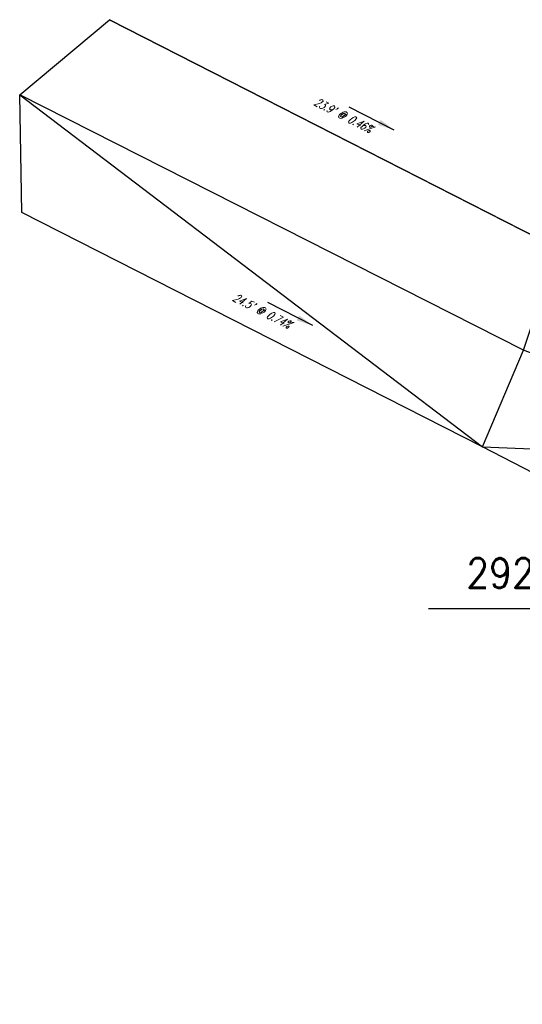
# Model space of a CAD drawing. Extents: x 167754 to 212748, y 396132 to 454338.
# Tile 63 of 147: x 197018 to 197042, y 403236 to 403283. Entities that reach past the tile are written whole.
import ezdxf
from ezdxf.enums import TextEntityAlignment as Align

# ---------------------------------------------------------------- set-up
doc = ezdxf.new("R2010")
doc.units = 0
doc.header["$MEASUREMENT"] = 0
doc.layers.add('0_3DP_MAT', color=181, linetype='CONTINUOUS', plot=False)
doc.layers.add('0_EX. 3DP', color=31, linetype='CONTINUOUS', plot=False)
doc.layers.add('SC_SCRATCH-6', color=6, linetype='CONTINUOUS')
doc.styles.add('romans', font='romans.shx', dxfattribs={"width": 0.75, "oblique": 22.5})
doc.styles.get("Standard").update_dxf_attribs({"font": 'romans.shx', "width": 0.9})
doc.dimstyles.new('4P', dxfattribs={"dimscale": 4, "dimtxt": 0.14, "dimasz": 0.14, "dimexe": 0.05, "dimexo": 0.05, "dimgap": 0.05, "dimtad": 1, "dimzin": 0, "dimdsep": 46, "dimtxsty": 'romans', "dimcen": 0, "dimdle": 0.1, "dimclrd": 1, "dimclre": 1, "dimclrt": 7, "dimaunit": 1, "dimadec": 4, "dimazin": 0, "dimtfac": 1, "dimtmove": 0, "dimatfit": 2, "dimfxl": 1, "dimtvp": 1, "dimtolj": 1, "dimtzin": 0, "dimarcsym": 0})

msp = doc.modelspace()

# ---------------------------------------------------------------- linework, layer by layer
at = {"layer": '0_3DP_MAT', "color": 211}
for points in [[(197060.372, 403263.157), (197022.092, 403282.684)], [(197055.73, 403254.181), (197039.783, 403262.427)]]:
    msp.add_lwpolyline(points, dxfattribs=at)
at = {"layer": '0_EX. 3DP'}
for points in [[(197017.939, 403273.539, 1105.897), (197017.832, 403279.115, 1105.927), (197022.092, 403282.684, 1105.83)], [(197022.092, 403282.684, 1105.83), (197043.346, 403271.842, 1105.72), (197048.151, 403269.948, 1105.641), (197058.346, 403271.596, 1105.478), (197068.167, 403274.259, 1105.309), (197075.57, 403277.813, 1105.276)], [(197074.784, 403258.33, 1105.454), (197055.296, 403261.782, 1105.602), (197041.733, 403267.011, 1105.743), (197017.832, 403279.115, 1105.927)], [(197017.832, 403279.115, 1105.927), (197039.783, 403262.427, 1105.716), (197041.733, 403267.011, 1105.743), (197043.346, 403271.842, 1105.72)], [(197075.811, 403235.976, 1105.321), (197068.16, 403243.691, 1105.268), (197062.164, 403249.037, 1105.44), (197056.289, 403253.502, 1105.505), (197052.457, 403255.873, 1105.539), (197039.783, 403262.427, 1105.716), (197017.939, 403273.539, 1105.897)], [(197039.783, 403262.427, 1105.716), (197055.296, 403261.782, 1105.602), (197052.457, 403255.873, 1105.539)]]:
    msp.add_polyline3d(points, dxfattribs=at)

# ---------------------------------------------------------------- texts
at = {"layer": '0_EX. 3DP', "style": 'romans', "oblique": 22.5, "width": 0.75}
for s, rotation, p in [("23.9' @ 0.46%", 332.9732, (197033.083, 403277.976)), ("24.5' @ 0.74%", 333.0376, (197029.224, 403268.696))]:
    msp.add_text(s, height=0.4, rotation=rotation, dxfattribs=at).set_placement(p, align=Align.CENTER)
at = {"layer": 'SC_SCRATCH-6', "width": 0.9}
msp.add_text('292+82.59 L4.36', height=1.4, dxfattribs=at).set_placement((197054.085, 403256.434), align=Align.MIDDLE_RIGHT)

# ---------------------------------------------------------------- leaders
at = {"layer": '0_EX. 3DP'}
for points in [[(197035.601, 403277.45), (197033.464, 403278.54)], [(197031.743, 403268.173), (197029.604, 403269.261)]]:
    msp.add_leader(points, dimstyle='4P', override={"dimscale": 20, "dimtxt": 0.12, "dimasz": 0.04, "dimdec": 2}, dxfattribs=at)
at = {"layer": 'SC_SCRATCH-6', "has_arrowhead": 0}
msp.add_leader([(197054.655, 403254.737), (197054.645, 403254.734), (197037.225, 403254.734)], dimstyle='4P', override={"dimscale": 20, "dimasz": 0.1}, dxfattribs=at)

doc.saveas('drawing.dxf')
